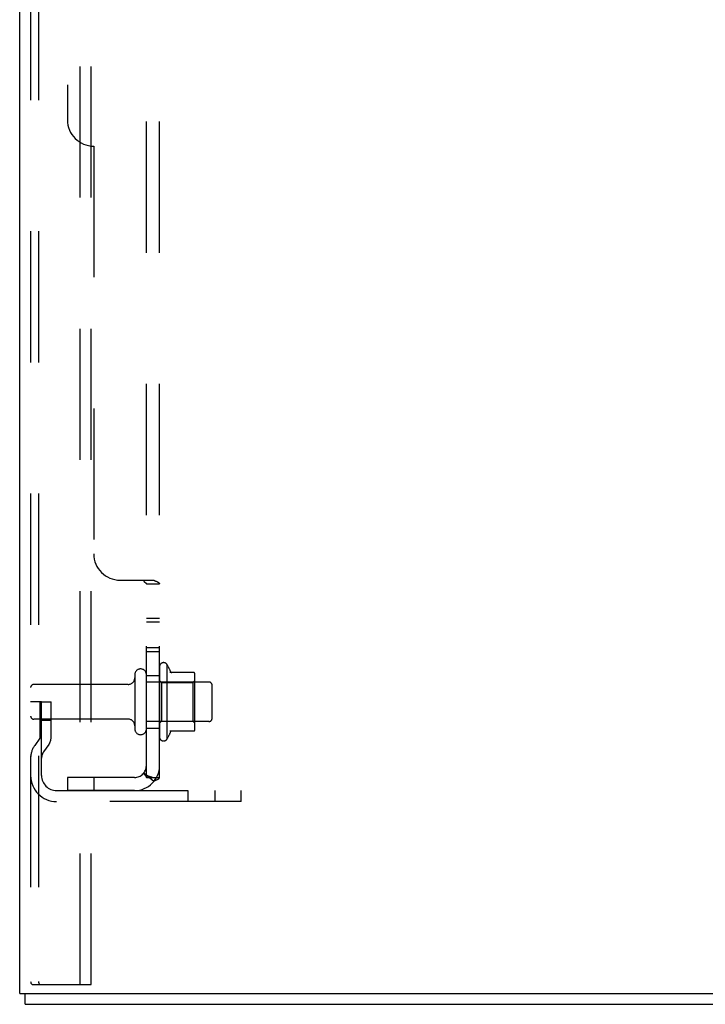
# Model space of a CAD drawing. Header units: inches. Extents: x 0 to 227, y 0 to 147.
# Tile 1 of 256: x 10.99 to 17.51, y 36.16 to 45.52. Entities that reach past the tile are written whole.
import ezdxf

# ---------------------------------------------------------------- set-up
doc = ezdxf.new("R2010")
doc.units = ezdxf.units.IN
doc.header["$LTSCALE"] = 12.466667
doc.header["$MEASUREMENT"] = 0
doc.linetypes.add('HIDDEN', pattern=[0.2, 0.1, -0.1])
doc.layers.get('0').update_dxf_attribs({"linetype": 'CONTINUOUS'})
doc.layers.add('DEFAULT_2', color=8, linetype='HIDDEN')
doc.layers.add('SUBPANEL', color=7, linetype='CONTINUOUS')

msp = doc.modelspace()

# ---------------------------------------------------------------- linework, layer by layer
at = {"color": 3, "linetype": 'Continuous'}
for q in [(10.99, 111.2319), (22.99, 36.2633)]:
    msp.add_line((10.99, 36.2633), q, dxfattribs=at)
at = {"color": 7, "linetype": 'Continuous'}
for q in [(11.042, 36.2633), (22.938, 36.1593)]:
    msp.add_line((11.042, 36.1593), q, dxfattribs=at)
at = {"layer": 'DEFAULT_2', "color": 8, "linetype": 'HIDDEN'}
for p, q in [((11.094, 110.8269), (11.094, 36.3768)), ((11.1675, 110.8269), (11.1675, 36.3768)), ((11.5653, 36.3468), (11.5653, 110.8569)), ((11.6693, 36.3468), (11.6693, 110.8569)), ((12.319, 39.3684), (12.319, 38.7002)), ((12.389, 39.3901), (12.389, 38.6785)), ((12.6445, 39.3118), (12.4168, 39.3118)), ((12.084, 39.2918), (12.084, 38.7768)), ((12.194, 38.7768), (12.194, 39.2918)), ((12.789, 39.2218), (12.194, 39.2218)), ((12.339, 39.2178), (12.319, 39.2378)), ((12.339, 39.2178), (12.635, 39.2178)), ((12.339, 39.2178), (12.339, 38.8508)), ((12.635, 39.2178), (12.655, 39.2378)), ((12.635, 39.2178), (12.635, 38.8508)), ((12.655, 38.7787), (12.655, 39.2899)), ((12.0215, 39.1993), (11.124, 39.1993)), ((12.819, 38.8768), (12.819, 39.1918)), ((11.198, 39.0343), (11.094, 39.0343)), ((11.184, 38.6938), (11.184, 39.0343)), ((11.198, 39.0343), (11.288, 39.0343)), ((11.198, 38.333), (11.198, 39.0343)), ((11.288, 38.6938), (11.288, 39.0343)), ((12.0215, 38.8693), (11.124, 38.8693)), ((11.184, 38.8593), (11.288, 38.8593)), ((12.789, 38.8468), (12.194, 38.8468)), ((12.339, 38.8508), (12.319, 38.8308)), ((12.339, 38.8508), (12.635, 38.8508)), ((12.635, 38.8508), (12.655, 38.8308)), ((12.6445, 38.7568), (12.4168, 38.7568)), ((11.1821, 38.6879), (11.1332, 38.62)), ((11.2665, 38.6272), (11.2176, 38.5592)), ((11.3405, 38.1905), (13.094, 38.1905)), ((12.591, 38.0865), (12.591, 38.1905)), ((12.847, 38.0865), (12.847, 38.1905)), ((13.094, 38.0865), (13.094, 38.1905)), ((13.094, 38.0865), (11.3405, 38.0865)), ((11.1152, 36.3468), (11.1888, 36.3468)), ((11.1888, 36.3468), (11.6693, 36.3468))]:
    msp.add_line(p, q, dxfattribs=at)
for points in [[(11.094, 36.3768), (11.0948, 36.3688), (11.0968, 36.3618), (11.1002, 36.3556), (11.1046, 36.3508), (11.1096, 36.3479), (11.1152, 36.3468)], [(11.1675, 36.3768), (11.1683, 36.3688), (11.1704, 36.3618), (11.1738, 36.3556), (11.1781, 36.3508), (11.1831, 36.3479), (11.1888, 36.3468)]]:
    msp.add_lwpolyline(points, dxfattribs=at)
for centre, radius, start, end in [((12.3574, 39.3684), 0.0384, 34.44966, 180), ((12.139, 39.2918), 0.055, 0, 180), ((11.7888, 39.0343), 0.6977, 23.96793, 30.66313), ((12.4355, 39.3218), 0.01, 203.96793, 270), ((12.6445, 39.3018), 0.01, 5.19383, 90), ((12.0215, 39.2618), 0.0625, 270, 360), ((12.5138, 39.2899), 0.1412, 0, 5.20805), ((12.789, 39.1918), 0.03, 0, 90), ((11.124, 39.1693), 0.03, 90, 180), ((11.124, 38.8993), 0.03, 180, 270), ((12.0215, 38.8068), 0.0625, 0, 90), ((12.789, 38.8768), 0.03, 270, 360), ((12.139, 38.7768), 0.055, 180, 360), ((11.7888, 39.0343), 0.6977, 329.33687, 336.03207), ((12.4355, 38.7468), 0.01, 90, 156.03207), ((12.6445, 38.7668), 0.01, 270, 354.80617), ((12.5138, 38.7787), 0.1412, 354.79195, 360), ((11.174, 38.6938), 0.01, 324.24611, 360), ((11.174, 38.6938), 0.114, 324.24611, 360), ((12.3574, 38.7002), 0.0384, 180, 325.55034), ((11.302, 38.4985), 0.208, 144.24611, 180), ((11.302, 38.4985), 0.104, 144.24611, 180), ((11.3405, 38.333), 0.2465, 180, 270), ((11.3405, 38.333), 0.1425, 180, 270)]:
    msp.add_arc(centre, radius, start, end, dxfattribs=at)
at = {"layer": 'SUBPANEL', "color": 8, "linetype": 'HIDDEN'}
for p, q in [((12.194, 38.3155), (12.194, 106.003)), ((12.319, 38.3155), (12.319, 106.003)), ((11.444, 99.753), (11.444, 44.5655)), ((11.694, 44.3155), (11.694, 40.4405)), ((11.944, 40.1905), (12.2651, 40.1905)), ((12.176, 40.1734), (12.1777, 40.1721)), ((12.194, 40.1552), (12.319, 40.1552)), ((12.194, 39.83), (12.319, 39.83)), ((12.194, 39.7935), (12.319, 39.7935)), ((12.194, 39.549), (12.319, 39.549)), ((12.194, 39.5125), (12.319, 39.5125)), ((12.194, 39.2843), (12.319, 39.2843)), ((12.194, 38.7843), (12.319, 38.7843)), ((12.082, 38.3155), (11.444, 38.3155)), ((11.444, 38.3155), (11.444, 38.1905)), ((11.694, 38.3155), (11.694, 38.1905)), ((12.2651, 38.277), (12.1685, 38.3564)), ((12.194, 38.3155), (12.319, 38.3155)), ((12.082, 38.1905), (11.444, 38.1905))]:
    msp.add_line(p, q, dxfattribs=at)
for points in [[(12.1685, 40.1905), (12.1681, 40.1888), (12.168, 40.187), (12.168, 40.1854), (12.1683, 40.1838), (12.1687, 40.1822), (12.1694, 40.1807), (12.1704, 40.1791), (12.1715, 40.1776), (12.1729, 40.1762), (12.1744, 40.1748), (12.176, 40.1734), (12.1777, 40.1721), (12.1795, 40.1708), (12.1834, 40.1681)], [(12.1685, 40.1905), (12.1681, 40.1888), (12.168, 40.187), (12.168, 40.1854), (12.1683, 40.1838)], [(12.1694, 40.1807), (12.1704, 40.1791), (12.1715, 40.1776), (12.1729, 40.1762), (12.1744, 40.1748)], [(12.1834, 40.1681), (12.1853, 40.1668), (12.1872, 40.1654), (12.189, 40.164), (12.1905, 40.1625), (12.1918, 40.161), (12.1928, 40.1595), (12.1935, 40.1581), (12.1939, 40.1566), (12.194, 40.1552)], [(12.1872, 40.1654), (12.189, 40.164), (12.1905, 40.1625), (12.1918, 40.161), (12.1928, 40.1595), (12.1935, 40.1581), (12.1939, 40.1566), (12.194, 40.1552)], [(12.2651, 40.1905), (12.2671, 40.1889), (12.2695, 40.1874), (12.2722, 40.1858), (12.2753, 40.1842), (12.2786, 40.1826), (12.2821, 40.1811), (12.2857, 40.1796)], [(12.2651, 40.1905), (12.2671, 40.1889), (12.2695, 40.1874), (12.2722, 40.1858), (12.2753, 40.1842)], [(12.2857, 40.1796), (12.2929, 40.1766), (12.2964, 40.175), (12.2998, 40.1735)], [(12.2998, 40.1735), (12.303, 40.172), (12.3059, 40.1705), (12.3086, 40.1689), (12.3113, 40.1671), (12.3137, 40.1652), (12.3156, 40.1633), (12.317, 40.1615), (12.318, 40.1598), (12.3186, 40.1581), (12.3189, 40.1566), (12.319, 40.1552)], [(12.3059, 40.1705), (12.3086, 40.1689), (12.3113, 40.1671), (12.3137, 40.1652), (12.3156, 40.1633)], [(12.3186, 40.1581), (12.3189, 40.1566), (12.319, 40.1552)], [(12.1685, 38.3564), (12.1681, 38.3557), (12.168, 38.355), (12.168, 38.3541), (12.1683, 38.3532), (12.1687, 38.3521), (12.1694, 38.3509), (12.1704, 38.3495), (12.1715, 38.348), (12.1729, 38.3465), (12.1744, 38.3448), (12.176, 38.343), (12.1795, 38.3391)], [(12.1795, 38.3391), (12.1815, 38.337), (12.1834, 38.3349), (12.1853, 38.3326), (12.1872, 38.3303), (12.189, 38.3279), (12.1905, 38.3256), (12.1918, 38.3233), (12.1928, 38.3211), (12.1935, 38.3191), (12.1939, 38.3172), (12.194, 38.3155)], [(12.1901, 38.3385), (12.19, 38.3385), (12.19, 38.3386), (12.19, 38.3385), (12.1902, 38.3384), (12.1904, 38.3383), (12.1907, 38.338), (12.191, 38.3378), (12.1914, 38.3375), (12.1918, 38.3372), (12.1923, 38.3368), (12.1928, 38.3364), (12.1933, 38.336), (12.1938, 38.3356)], [(12.2537, 38.3155), (12.2537, 38.3155), (12.2538, 38.3155), (12.2536, 38.3155), (12.2534, 38.3155), (12.253, 38.3155), (12.2526, 38.3156), (12.2521, 38.3157), (12.2515, 38.3157), (12.2509, 38.3158), (12.2503, 38.3159), (12.2496, 38.316), (12.249, 38.3161), (12.2483, 38.3163), (12.2476, 38.3164), (12.2469, 38.3165), (12.2461, 38.3167), (12.2454, 38.3168), (12.2447, 38.317), (12.2439, 38.3172), (12.2432, 38.3173), (12.2424, 38.3175), (12.2416, 38.3177), (12.2408, 38.3179), (12.24, 38.3181), (12.2392, 38.3183), (12.2384, 38.3185), (12.2376, 38.3187), (12.2368, 38.3189), (12.2359, 38.3192), (12.2351, 38.3194), (12.2342, 38.3196), (12.2334, 38.3199), (12.2325, 38.3201), (12.2316, 38.3204), (12.2307, 38.3207), (12.2298, 38.321), (12.2289, 38.3212), (12.228, 38.3215), (12.227, 38.3218), (12.2261, 38.3222), (12.2251, 38.3225), (12.2241, 38.3228), (12.2232, 38.3232), (12.2222, 38.3235), (12.2212, 38.3239), (12.2202, 38.3242), (12.2191, 38.3246), (12.2181, 38.325), (12.2171, 38.3254), (12.216, 38.3258), (12.215, 38.3262), (12.214, 38.3266), (12.2129, 38.327), (12.2119, 38.3275), (12.2109, 38.3279), (12.2099, 38.3283), (12.2089, 38.3287), (12.208, 38.3292), (12.2071, 38.3296), (12.2062, 38.33), (12.2053, 38.3304), (12.2044, 38.3308), (12.2036, 38.3312), (12.2027, 38.3316), (12.2019, 38.332), (12.2011, 38.3324), (12.2003, 38.3328), (12.1995, 38.3332), (12.1988, 38.3335), (12.198, 38.3339), (12.1973, 38.3343), (12.1965, 38.3347), (12.1958, 38.3351), (12.1951, 38.3355), (12.1945, 38.3358), (12.1938, 38.3362), (12.1932, 38.3366), (12.1926, 38.3369), (12.192, 38.3373), (12.1914, 38.3376), (12.191, 38.3379), (12.1905, 38.3382), (12.1902, 38.3384), (12.1901, 38.3385)], [(12.2503, 38.3155), (12.2509, 38.3155), (12.2515, 38.3155), (12.252, 38.3155), (12.2525, 38.3155), (12.253, 38.3155), (12.2533, 38.3155), (12.2536, 38.3155), (12.2537, 38.3155)], [(12.2651, 38.277), (12.2671, 38.2792), (12.2695, 38.2813), (12.2722, 38.2834), (12.2753, 38.2853), (12.2786, 38.2872), (12.2821, 38.289), (12.2857, 38.2906), (12.2893, 38.2923), (12.2964, 38.2953)], [(12.2964, 38.2953), (12.2998, 38.2969), (12.303, 38.2984), (12.3059, 38.2999), (12.3086, 38.3014), (12.3113, 38.3032), (12.3137, 38.3051), (12.3156, 38.307), (12.317, 38.3088), (12.318, 38.3107), (12.3186, 38.3124), (12.3189, 38.314), (12.319, 38.3155)]]:
    msp.add_lwpolyline(points, dxfattribs=at)
for centre, radius, start, end in [((11.694, 44.5655), 0.25, 180, 270), ((11.944, 40.4405), 0.25, 180, 270), ((12.082, 38.4275), 0.237, 270, 360), ((12.082, 38.4275), 0.112, 270, 360)]:
    msp.add_arc(centre, radius, start, end, dxfattribs=at)

doc.saveas('drawing.dxf')
